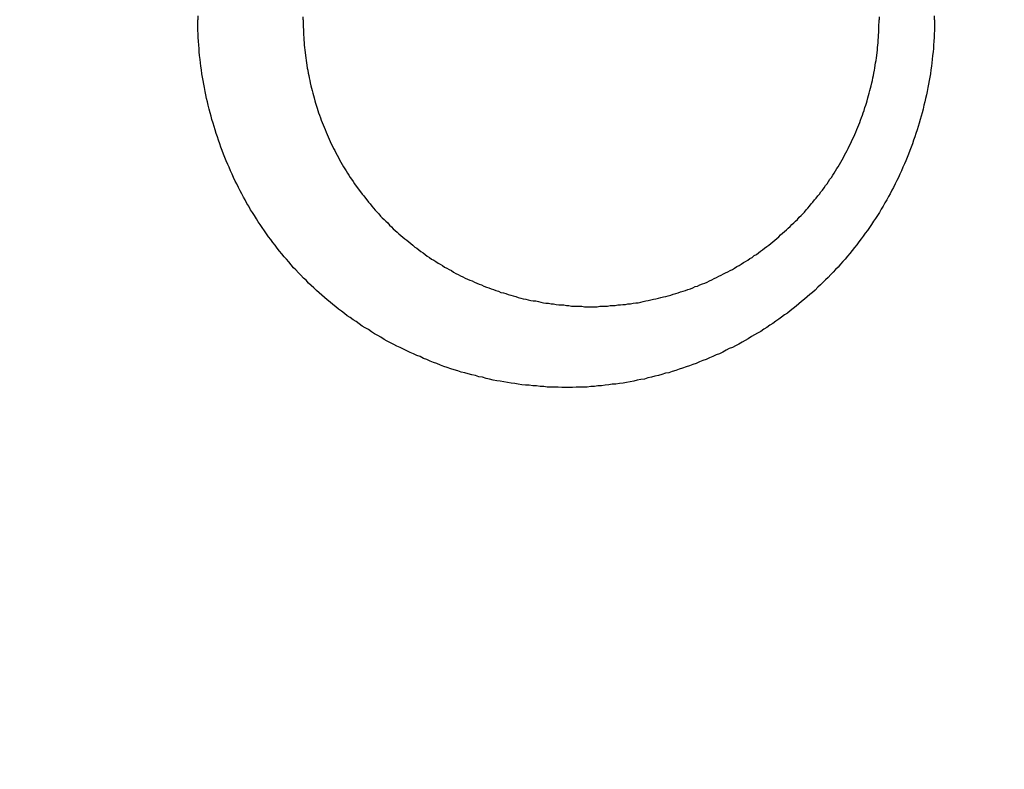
# Model space of a CAD drawing. Header units: millimetres. Extents: x -604189 to 881711, y -381903 to -7297.
# Tile 240 of 256: x -588011 to -587993, y -164042 to -164029. Entities that reach past the tile are written whole.
import ezdxf

# ---------------------------------------------------------------- set-up
doc = ezdxf.new("R2010")
doc.units = ezdxf.units.MM
doc.header["$LTSCALE"] = 100
doc.linetypes.add('0.5_0.5', pattern=[1, 0.5, -0.5])
doc.linetypes.add('ACAD_ISO04W100', pattern=[30.5, 24, -3, 0.5, -3])
doc.layers.get('Defpoints').update_dxf_attribs({"color": 30})
doc.layers.add('OPIS', color=7, linetype='Continuous')
doc.layers.add('strop osie', color=80, linetype='ACAD_ISO04W100', lineweight=5)
doc.styles.get("Standard").update_dxf_attribs({"font": 'romans.shx', "width": 0.5})
doc.dimstyles.new('1 50', dxfattribs={"dimtxt": 150, "dimasz": 80, "dimexe": 1, "dimexo": 1, "dimgap": 20, "dimtad": 1, "dimdec": 0, "dimlfac": 0.1, "dimtxsty": 'Standard', "dimblk": 'ARCHTICK', "dimcen": 200, "dimclrd": 2, "dimadec": 1, "dimazin": 0, "dimtfac": 1, "dimtdec": 0, "dimtmove": 0, "dimatfit": 3, "dimldrblk": 'ARCHTICK', "dimfxl": 120, "dimfxlon": 1, "dimtfill": 1, "dimarcsym": 0})

# ---------------------------------------------------------------- blocks, each defined once
blk = doc.blocks.new('_ArchTick')
at = {"layer": 'strop osie', "color": 0, "const_width": 0.15}
blk.add_lwpolyline([(-0.5, -0.5), (0.5, 0.5)], dxfattribs=at)
blk = doc.blocks.new('*D3294')
at = {"layer": 'Defpoints', "color": 0, "linetype": 'ByBlock', "lineweight": 5, "transparency": 16777216}
for p in [(-595783.126, -159420.303), (-593748.924, -159420.303), (-552118.935, -179940.303)]:
    blk.add_point(p, dxfattribs=at)
at = {"layer": 'OPIS', "color": 0, "linetype": 'Continuous', "lineweight": -2, "transparency": 16777216}
for p, q in [((-595723.126, -159420.303), (-595784.126, -159420.303)), ((-595723.126, -179940.303), (-595784.126, -179940.303))]:
    blk.add_line(p, q, dxfattribs=at)
at = {"layer": 'OPIS', "color": 2, "lineweight": -2, "transparency": 16777216}
blk.add_line((-595783.126, -179940.303), (-595783.126, -159420.303), dxfattribs=at)
at = {"layer": 'OPIS', "color": 2, "linetype": 'ByBlock', "lineweight": -2, "transparency": 16777216, "xscale": 80, "yscale": 80, "zscale": 80}
for p, rotation in [((-595783.126, -159420.303), 90), ((-595783.126, -179940.303), 270)]:
    blk.add_blockref('_ArchTick', p, dxfattribs=dict(at, rotation=rotation))
at = {"layer": 'OPIS', "color": 0, "linetype": 'ByBlock', "lineweight": 13, "transparency": 16777216, "insert": (-595878.126, -169680.303), "char_height": 150, "attachment_point": 5, "rotation": 90, "bg_fill": 3, "box_fill_scale": 1.1, "bg_fill_color": 256, "bg_fill_true_color": 13158600, "bg_fill_transparency": 0}
blk.add_mtext('2052', dxfattribs=at)

msp = doc.modelspace()

# ---------------------------------------------------------------- hatches: boundary and pattern name
at = {"layer": 'OPIS', "linetype": 'ByBlock', "lineweight": 15}
h = msp.add_hatch(dxfattribs=at)
h.set_pattern_fill('ANSI37', color=0, scale=80, angle=45)
h.set_pattern_definition([(90, (-306927.96, 32475.8), (-254, 0), []), (180, (-306927.96, 32475.8), (-3e-14, -254), [])])
edge = h.paths.add_edge_path()
edge.add_arc((-587934.086, -167378.931), 50, 0, 90)
edge.add_line((-587934.086, -167328.931), (-588139.086, -167328.93))
edge.add_arc((-588139.086, -167378.93), 50, 89.9996, 180)
edge.add_line((-588189.086, -167378.93), (-588189.086, -167822.93))
edge.add_arc((-588139.086, -167822.93), 50, 180, 270)
edge.add_line((-588139.086, -167872.93), (-587934.085, -167872.931))
edge.add_arc((-587934.086, -167822.931), 50, 270.0014, 360)
edge.add_line((-587884.086, -167822.931), (-587884.086, -167378.931))
edge = h.paths.add_edge_path()
edge.add_arc((-587934.086, -167378.931), 50, 0, 90)
edge.add_line((-587934.086, -167328.931), (-588139.086, -167328.93))
edge.add_arc((-588139.086, -167378.93), 50, 89.9996, 180)
edge.add_line((-588189.086, -167378.93), (-588189.086, -167822.93))
edge.add_arc((-588139.086, -167822.93), 50, 180, 270)
edge.add_line((-588139.086, -167872.93), (-587934.085, -167872.931))
edge.add_arc((-587934.086, -167822.931), 50, 270.0014, 360)
edge.add_line((-587884.086, -167822.931), (-587884.086, -167378.931))
edge = h.paths.add_edge_path()
edge.add_line((-588244.087, -167300.93), (-587769.086, -167300.93))
edge.add_line((-587769.086, -167300.93), (-587769.086, -167900.93))
edge.add_line((-587769.086, -167900.93), (-588243.789, -167900.93))
edge.add_arc((-588244.086, -167892.935), 8, 180, 272.1285, ccw=False)
edge.add_line((-588252.086, -167892.935), (-588252.086, -167308.93))
edge.add_arc((-588244.086, -167308.93), 8, 90.0036, 180, ccw=False)
h.paths.add_polyline_path([(-589864.932, -164217.829), (-589865.004, -164223.092), (-589865.079, -164228.355), (-589865.156, -164233.617), (-589865.235, -164238.88), (-589865.318, -164244.143), (-589865.402, -164249.406), (-589865.489, -164254.669), (-589865.579, -164259.931), (-589865.671, -164265.194), (-589865.766, -164270.457), (-589865.863, -164275.719), (-589865.962, -164280.982), (-589866.064, -164286.244), (-589866.169, -164291.506), (-589866.276, -164296.769), (-589866.386, -164302.031), (-589866.498, -164307.293), (-589866.613, -164312.556), (-589866.73, -164317.818), (-589866.85, -164323.08), (-589866.972, -164328.342), (-589867.097, -164333.604), (-589867.225, -164338.866), (-589867.355, -164344.127), (-589867.488, -164349.389), (-589867.623, -164354.651), (-589867.76, -164359.913), (-589867.901, -164365.174), (-589868.043, -164370.436), (-589868.189, -164375.697), (-589868.337, -164380.958), (-589868.487, -164386.22), (-589868.64, -164391.481), (-589868.795, -164396.742), (-589868.953, -164402.003), (-590219.489, -164402.003), (-590219.664, -164396.198), (-590219.835, -164390.392), (-590220.003, -164384.587), (-590220.168, -164378.781), (-590220.329, -164372.976), (-590220.488, -164367.17), (-590220.643, -164361.364), (-590220.796, -164355.558), (-590220.945, -164349.752), (-590221.092, -164343.946), (-590221.235, -164338.14), (-590221.375, -164332.334), (-590221.512, -164326.527), (-590221.646, -164320.721), (-590221.777, -164314.914), (-590221.904, -164309.108), (-590222.029, -164303.301), (-590222.151, -164297.495), (-590222.269, -164291.688), (-590222.385, -164285.881), (-590222.497, -164280.074), (-590222.606, -164274.267), (-590222.713, -164268.461), (-590222.816, -164262.653), (-590222.916, -164256.846), (-590223.014, -164251.039), (-590223.108, -164245.232), (-590223.199, -164239.425), (-590223.287, -164233.618), (-590223.372, -164227.81), (-590223.454, -164222.003), (-590223.533, -164216.196), (-590223.609, -164210.388), (-590223.682, -164204.581), (-590223.751, -164198.773), (-590223.818, -164192.966), (-590223.881, -164187.158), (-590223.941, -164181.35), (-590223.997, -164175.543), (-590224.051, -164169.735), (-590224.101, -164163.927), (-590224.147, -164158.12), (-590224.191, -164152.312), (-590224.231, -164146.504), (-590224.267, -164140.696), (-590224.301, -164134.888), (-590224.332, -164129.081), (-590224.361, -164123.273), (-590224.388, -164117.465), (-590224.413, -164111.657), (-590224.437, -164105.849), (-590224.459, -164100.041), (-590224.475, -164094.233), (-590224.48, -164088.425), (-590224.472, -164082.617), (-590224.448, -164076.809), (-590224.406, -164071.002), (-590224.347, -164065.194), (-590224.269, -164059.387), (-590224.171, -164053.58), (-590224.054, -164047.773), (-590223.917, -164041.967), (-590223.759, -164036.161), (-590223.581, -164030.356), (-590223.381, -164024.551), (-590223.159, -164018.747), (-590222.914, -164012.944), (-590222.642, -164007.143), (-590222.341, -164001.342), (-590222.009, -163995.544), (-590221.642, -163989.748), (-590221.238, -163983.954), (-590220.795, -163978.163), (-590220.304, -163972.376), (-590219.753, -163966.594), (-590219.129, -163960.82), (-590218.419, -163955.056), (-590217.605, -163949.306), (-590216.67, -163943.574), (-590215.596, -163937.865), (-590214.362, -163932.188), (-590212.941, -163926.557), (-590211.302, -163920.987), (-590209.416, -163915.495), (-590207.246, -163910.11), (-590204.744, -163904.869), (-590201.869, -163899.824), (-590198.582, -163895.036), (-590194.851, -163890.591), (-590190.671, -163886.563), (-590186.105, -163882.977), (-590181.224, -163879.833), (-590176.097, -163877.106), (-590170.784, -163874.761), (-590165.336, -163872.759), (-590159.785, -163871.064), (-590154.154, -163869.636), (-590148.468, -163868.44), (-590142.747, -163867.44), (-590137, -163866.603), (-590131.235, -163865.9), (-590125.458, -163865.297), (-590119.674, -163864.778), (-590113.884, -163864.334), (-590108.088, -163863.958), (-590102.289, -163863.646), (-590096.486, -163863.39), (-590090.681, -163863.186), (-590084.874, -163863.026), (-590079.068, -163862.906), (-590073.26, -163862.819), (-590067.453, -163862.761), (-590061.645, -163862.725), (-590055.837, -163862.707), (-590050.029, -163862.7), (-590044.221, -163862.698), (-590038.958, -163862.699), (-590033.694, -163862.704), (-590028.431, -163862.718), (-590023.167, -163862.744), (-590017.904, -163862.788), (-590012.641, -163862.852), (-590007.379, -163862.942), (-590002.117, -163863.062), (-589996.856, -163863.215), (-589991.596, -163863.407), (-589986.337, -163863.64), (-589981.081, -163863.919), (-589975.828, -163864.249), (-589970.579, -163864.634), (-589965.334, -163865.078), (-589960.096, -163865.587), (-589954.864, -163866.17), (-589949.645, -163866.847), (-589944.442, -163867.642), (-589939.263, -163868.578), (-589934.115, -163869.676), (-589929.013, -163870.965), (-589923.971, -163872.474), (-589919.009, -163874.23), (-589914.153, -163876.259), (-589909.436, -163878.591), (-589904.896, -163881.253), (-589900.585, -163884.268), (-589896.554, -163887.652), (-589892.857, -163891.394), (-589889.534, -163895.471), (-589886.574, -163899.824), (-589883.952, -163904.387), (-589881.64, -163909.114), (-589879.606, -163913.968), (-589877.817, -163918.918), (-589876.241, -163923.939), (-589874.854, -163929.016), (-589873.636, -163934.137), (-589872.564, -163939.29), (-589871.619, -163944.467), (-589870.784, -163949.663), (-589870.048, -163954.875), (-589869.397, -163960.099), (-589868.818, -163965.33), (-589868.302, -163970.568), (-589867.84, -163975.811), (-589867.421, -163981.058), (-589867.037, -163986.308), (-589866.685, -163991.559), (-589866.363, -163996.813), (-589866.067, -164002.068), (-589865.796, -164007.324), (-589865.549, -164012.582), (-589865.322, -164017.84), (-589865.116, -164023.1), (-589864.928, -164028.36), (-589864.759, -164033.621), (-589864.607, -164038.882), (-589864.472, -164044.144), (-589864.354, -164049.406), (-589864.252, -164054.668), (-589864.166, -164059.931), (-589864.096, -164065.194), (-589864.041, -164070.457), (-589864.001, -164075.72), (-589863.976, -164080.984), (-589863.964, -164086.247), (-589863.964, -164091.51), (-589863.974, -164096.774), (-589863.991, -164102.037), (-589864.012, -164107.301), (-589864.034, -164112.564), (-589864.057, -164117.828), (-589864.081, -164123.091), (-589864.107, -164128.354), (-589864.135, -164133.618), (-589864.165, -164138.881), (-589864.197, -164144.144), (-589864.232, -164149.408), (-589864.269, -164154.671), (-589864.31, -164159.934), (-589864.353, -164165.198), (-589864.399, -164170.461), (-589864.447, -164175.724), (-589864.498, -164180.987), (-589864.552, -164186.25), (-589864.609, -164191.513), (-589864.668, -164196.777), (-589864.73, -164202.04), (-589864.795, -164207.303), (-589864.862, -164212.566)])
h.paths.add_polyline_path([(-590463.924, -164407.051), (-587763.924, -164407.051), (-587763.924, -162910.783), (-590463.924, -162910.783)])
h.paths.add_polyline_path([(-590295.717, -164839.225), (-590289.91, -164839.127), (-590284.103, -164839.033), (-590278.295, -164838.942), (-590272.488, -164838.854), (-590266.681, -164838.769), (-590260.873, -164838.687), (-590255.066, -164838.608), (-590249.259, -164838.532), (-590243.451, -164838.459), (-590237.644, -164838.39), (-590231.836, -164838.323), (-590226.028, -164838.26), (-590220.221, -164838.2), (-590214.413, -164838.144), (-590208.605, -164838.09), (-590202.798, -164838.04), (-590196.99, -164837.994), (-590191.182, -164837.95), (-590185.374, -164837.91), (-590179.567, -164837.874), (-590173.759, -164837.84), (-590167.951, -164837.809), (-590162.143, -164837.78), (-590156.335, -164837.753), (-590150.527, -164837.728), (-590144.719, -164837.704), (-590138.912, -164837.682), (-590133.104, -164837.666), (-590127.296, -164837.661), (-590121.488, -164837.669), (-590115.68, -164837.693), (-590109.872, -164837.735), (-590104.065, -164837.794), (-590098.257, -164837.872), (-590092.45, -164837.97), (-590086.643, -164838.087), (-590080.837, -164838.224), (-590075.031, -164838.382), (-590069.226, -164838.56), (-590063.422, -164838.76), (-590057.618, -164838.982), (-590051.815, -164839.227), (-590046.013, -164839.499), (-590040.213, -164839.8), (-590034.415, -164840.132), (-590028.618, -164840.499), (-590022.825, -164840.903), (-590017.034, -164841.346), (-590011.246, -164841.837), (-590005.465, -164842.388), (-589999.691, -164843.012), (-589993.927, -164843.722), (-589988.176, -164844.536), (-589982.444, -164845.471), (-589976.736, -164846.545), (-589971.059, -164847.779), (-589965.428, -164849.2), (-589959.858, -164850.839), (-589954.366, -164852.725), (-589948.98, -164854.895), (-589943.739, -164857.397), (-589938.694, -164860.272), (-589933.906, -164863.559), (-589929.462, -164867.29), (-589925.433, -164871.47), (-589921.847, -164876.036), (-589918.704, -164880.917), (-589915.976, -164886.044), (-589913.631, -164891.357), (-589911.63, -164896.805), (-589909.934, -164902.356), (-589908.507, -164907.987), (-589907.31, -164913.673), (-589906.31, -164919.394), (-589905.474, -164925.141), (-589904.77, -164930.906), (-589904.168, -164936.683), (-589903.648, -164942.467), (-589903.204, -164948.257), (-589902.829, -164954.053), (-589902.516, -164959.852), (-589902.261, -164965.655), (-589902.056, -164971.46), (-589901.897, -164977.267), (-589901.776, -164983.073), (-589901.69, -164988.881), (-589901.631, -164994.688), (-589901.596, -165000.496), (-589901.577, -165006.304), (-589901.57, -165012.112), (-589901.569, -165017.92), (-589901.57, -165023.183), (-589901.575, -165028.447), (-589901.588, -165033.71), (-589901.615, -165038.974), (-589901.658, -165044.237), (-589901.723, -165049.5), (-589901.813, -165054.762), (-589901.932, -165060.024), (-589902.086, -165065.285), (-589902.277, -165070.545), (-589902.51, -165075.804), (-589902.79, -165081.06), (-589903.119, -165086.313), (-589903.504, -165091.562), (-589903.949, -165096.807), (-589904.458, -165102.045), (-589905.04, -165107.276), (-589905.717, -165112.496), (-589906.513, -165117.699), (-589907.448, -165122.878), (-589908.547, -165128.026), (-589909.836, -165133.128), (-589911.345, -165138.17), (-589913.1, -165143.132), (-589915.129, -165147.988), (-589917.461, -165152.705), (-589920.123, -165157.245), (-589923.139, -165161.556), (-589926.522, -165165.587), (-589930.265, -165169.284), (-589934.342, -165172.607), (-589938.694, -165175.567), (-589943.257, -165178.189), (-589947.985, -165180.501), (-589952.838, -165182.535), (-589957.788, -165184.324), (-589962.81, -165185.9), (-589967.887, -165187.287), (-589973.007, -165188.505), (-589978.16, -165189.577), (-589983.337, -165190.522), (-589988.534, -165191.357), (-589993.746, -165192.093), (-589998.969, -165192.744), (-590004.201, -165193.323), (-590009.439, -165193.839), (-590014.682, -165194.301), (-590019.929, -165194.72), (-590025.178, -165195.104), (-590030.43, -165195.456), (-590035.683, -165195.778), (-590040.938, -165196.074), (-590046.195, -165196.345), (-590051.452, -165196.592), (-590056.711, -165196.819), (-590061.97, -165197.025), (-590067.23, -165197.213), (-590072.491, -165197.382), (-590077.752, -165197.534), (-590083.014, -165197.669), (-590088.276, -165197.787), (-590093.539, -165197.889), (-590098.801, -165197.975), (-590104.064, -165198.045), (-590109.327, -165198.1), (-590114.591, -165198.14), (-590119.854, -165198.165), (-590125.118, -165198.177), (-590130.381, -165198.177), (-590135.644, -165198.167), (-590140.908, -165198.15), (-590146.171, -165198.129), (-590151.435, -165198.107), (-590156.698, -165198.084), (-590161.961, -165198.06), (-590167.225, -165198.034), (-590172.488, -165198.006), (-590177.752, -165197.976), (-590183.015, -165197.944), (-590188.278, -165197.909), (-590193.541, -165197.872), (-590198.805, -165197.831), (-590204.068, -165197.788), (-590209.331, -165197.742), (-590214.594, -165197.694), (-590219.858, -165197.643), (-590225.121, -165197.589), (-590230.384, -165197.532), (-590235.647, -165197.473), (-590240.91, -165197.411), (-590246.173, -165197.346), (-590251.436, -165197.279), (-590256.699, -165197.209), (-590261.962, -165197.137), (-590267.225, -165197.062), (-590272.488, -165196.985), (-590277.751, -165196.906), (-590283.014, -165196.823), (-590288.276, -165196.739), (-590293.539, -165196.652), (-590298.802, -165196.562), (-590304.064, -165196.47), (-590309.327, -165196.375), (-590314.59, -165196.278), (-590319.852, -165196.179), (-590325.115, -165196.077), (-590330.377, -165195.972), (-590335.639, -165195.865), (-590340.902, -165195.755), (-590346.164, -165195.643), (-590351.426, -165195.528), (-590356.688, -165195.411), (-590361.95, -165195.291), (-590367.212, -165195.169), (-590372.474, -165195.044), (-590377.736, -165194.916), (-590382.998, -165194.786), (-590388.26, -165194.653), (-590393.521, -165194.518), (-590398.783, -165194.381), (-590404.045, -165194.24), (-590409.306, -165194.098), (-590414.568, -165193.952), (-590419.829, -165193.804), (-590425.09, -165193.654), (-590430.351, -165193.501), (-590435.613, -165193.346), (-590440.874, -165193.188), (-590440.874, -164842.652), (-590435.068, -164842.477), (-590429.263, -164842.306), (-590423.457, -164842.138), (-590417.652, -164841.973), (-590411.846, -164841.812), (-590406.04, -164841.653), (-590400.235, -164841.498), (-590394.429, -164841.345), (-590388.623, -164841.196), (-590382.817, -164841.049), (-590377.01, -164840.906), (-590371.204, -164840.766), (-590365.398, -164840.629), (-590359.591, -164840.495), (-590353.785, -164840.364), (-590347.978, -164840.237), (-590342.172, -164840.112), (-590336.365, -164839.99), (-590330.558, -164839.872), (-590324.752, -164839.756), (-590318.945, -164839.644), (-590313.138, -164839.535), (-590307.331, -164839.428), (-590301.524, -164839.325)])
edge = h.paths.add_edge_path()
edge.add_arc((-590093.924, -162268.543), 50, 0, 90.0004)
edge.add_line((-590093.924, -162218.543), (-590298.924, -162218.545))
edge.add_arc((-590298.924, -162268.545), 50, 90.0009, 180)
edge.add_line((-590348.924, -162268.545), (-590348.924, -162712.545))
edge.add_arc((-590298.924, -162712.545), 50, 180, 270.0022)
edge.add_line((-590298.922, -162762.545), (-590093.923, -162762.543))
edge.add_arc((-590093.924, -162712.543), 50, 270.0009, 360)
edge.add_line((-590043.924, -162712.543), (-590043.924, -162268.543))
edge = h.paths.add_edge_path()
edge.add_arc((-590093.924, -161668.543), 50, 0, 90.0004)
edge.add_line((-590093.924, -161618.543), (-590298.924, -161618.545))
edge.add_arc((-590298.924, -161668.545), 50, 90.0009, 180)
edge.add_line((-590348.924, -161668.545), (-590348.924, -162112.545))
edge.add_arc((-590298.924, -162112.545), 50, 180, 270.0022)
edge.add_line((-590298.922, -162162.545), (-590093.923, -162162.543))
edge.add_arc((-590093.924, -162112.543), 50, 270.0009, 360)
edge.add_line((-590043.924, -162112.543), (-590043.924, -161668.543))
h.paths.add_polyline_path([(-590463.924, -162790.543), (-587763.924, -162790.543), (-587763.924, -161590.543), (-590463.924, -161590.543)])
edge = h.paths.add_edge_path()
edge.add_arc((-588139.086, -168270.003), 50, 89.9996, 180)
edge.add_line((-588189.086, -168270.003), (-588189.086, -168714.003))
edge.add_arc((-588139.086, -168714.003), 50, 180, 270)
edge.add_line((-588139.086, -168764.003), (-587934.085, -168764.004))
edge.add_arc((-587934.086, -168714.004), 50, 270.0014, 360)
edge.add_line((-587884.086, -168714.004), (-587884.086, -168270.004))
edge.add_arc((-587934.086, -168270.004), 50, 0, 90)
edge.add_line((-587934.086, -168220.004), (-588139.086, -168220.003))
edge = h.paths.add_edge_path()
edge.add_arc((-587934.086, -169161.078), 50, 0, 90)
edge.add_line((-587934.086, -169111.078), (-588139.086, -169111.076))
edge.add_arc((-588139.086, -169161.076), 50, 89.9996, 180)
edge.add_line((-588189.086, -169161.076), (-588189.086, -169605.076))
edge.add_arc((-588139.086, -169605.076), 50, 180, 270)
edge.add_line((-588139.086, -169655.076), (-587934.085, -169655.078))
edge.add_arc((-587934.086, -169605.078), 50, 270.0014, 360)
edge.add_line((-587884.086, -169605.078), (-587884.086, -169161.078))
edge = h.paths.add_edge_path()
edge.add_arc((-588139.086, -170052.15), 50, 89.9996, 180)
edge.add_line((-588189.086, -170052.15), (-588189.086, -170496.15))
edge.add_arc((-588139.086, -170496.15), 50, 180, 270)
edge.add_line((-588139.086, -170546.15), (-587934.085, -170546.151))
edge.add_arc((-587934.086, -170496.151), 50, 270.0014, 360)
edge.add_line((-587884.086, -170496.151), (-587884.086, -170052.151))
edge.add_arc((-587934.086, -170052.151), 50, 0, 90)
edge.add_line((-587934.086, -170002.151), (-588139.086, -170002.15))
edge = h.paths.add_edge_path()
edge.add_arc((-588139.086, -170943.223), 50, 89.9996, 180)
edge.add_line((-588189.086, -170943.223), (-588189.086, -171387.223))
edge.add_arc((-588139.086, -171387.223), 50, 180, 270)
edge.add_line((-588139.086, -171437.223), (-587934.085, -171437.224))
edge.add_arc((-587934.086, -171387.224), 50, 270.0014, 360)
edge.add_line((-587884.086, -171387.224), (-587884.086, -170943.224))
edge.add_arc((-587934.086, -170943.224), 50, 0, 90)
edge.add_line((-587934.086, -170893.224), (-588139.086, -170893.223))
h.paths.add_polyline_path([(-587763.924, -164527.291), (-590463.924, -164527.291), (-590463.924, -171970.3), (-587763.924, -171970.3)])

# ---------------------------------------------------------------- next in the draw order: dimensions: what is measured, and where the dimension line sits
at = {"layer": 'OPIS', "color": 0, "linetype": 'ByBlock', "lineweight": 13}
dim = msp.add_linear_dim(base=(-595783.126, -159420.303), p1=(-552118.935, -179940.303), p2=(-593748.924, -159420.303), angle=90, dimstyle='1 50', override={"dimtmove": 1, "dimfxl": 60, "dimarcsym": 1}, dxfattribs=at)
dim.commit()
dim.dimension.update_dxf_attribs({"geometry": '*D3294', "text_midpoint": (-595878.126, -169680.303)})

# ---------------------------------------------------------------- next in the draw order: hatches: boundary and pattern name
at = {"layer": 'OPIS', "linetype": '0.5_0.5', "lineweight": 13}
h = msp.add_hatch(dxfattribs=at)
h.set_pattern_fill('ANSI37', color=0, scale=130)
h.set_pattern_definition([(45, (-597218.54, 256668.8), (-291.85832, 291.85832), []), (135, (-597218.54, 256668.8), (-291.85832, -291.85832), [])])
edge = h.paths.add_edge_path(flags=16)
edge.add_line((-570958.916, -168985.281), (-571058.916, -168985.281))
edge.add_line((-571058.916, -168985.281), (-572598.916, -168985.281))
edge.add_line((-572598.916, -168985.281), (-572598.915, -170470.3))
edge.add_line((-572598.915, -170470.3), (-570825.763, -170470.3))
edge.add_arc((-570508.916, -170339.099), 342.937, 180, 202.49364, ccw=False)
edge.add_arc((-570508.916, -170339.099), 342.937, 90, 180, ccw=False)
edge.add_line((-570508.916, -169996.163), (-570508.916, -169764.704))
edge.add_arc((-570058.916, -168985.281), 900, 180, 240, ccw=False)
edge = h.paths.add_edge_path(flags=17)
edge.add_line((-569358.915, -170085.281), (-569358.916, -168985.281))
edge.add_line((-569358.916, -168985.281), (-569358.917, -168985.281))
edge.add_line((-569358.917, -168985.281), (-569958.916, -168985.281))
edge.add_line((-569958.916, -168985.281), (-570058.916, -168985.281))
edge.add_line((-570058.916, -168985.281), (-570058.916, -168925.281))
edge.add_line((-570058.916, -168925.281), (-569958.916, -168925.281))
edge.add_line((-569958.916, -168925.281), (-569958.916, -168865.281))
edge.add_line((-569958.916, -168865.281), (-569358.916, -168865.281))
edge.add_line((-569358.916, -168865.281), (-569358.917, -166865.281))
edge.add_line((-569358.917, -166865.281), (-574098.917, -166865.286))
edge.add_line((-574098.917, -166865.286), (-574098.914, -171970.3))
edge.add_line((-574098.914, -171970.3), (-572608.913, -171970.3))
edge.add_line((-572608.913, -171970.3), (-571504.913, -170590.3))
edge.add_line((-571504.913, -170590.3), (-572718.915, -170590.3))
edge.add_line((-572718.915, -170590.3), (-572718.916, -168865.281))
edge.add_line((-572718.916, -168865.281), (-571058.916, -168865.281))
edge.add_line((-571058.916, -168865.281), (-571058.916, -168925.281))
edge.add_line((-571058.916, -168925.281), (-570958.916, -168925.281))
edge.add_line((-570958.916, -168925.281), (-570958.916, -168985.281))
edge.add_arc((-570058.916, -168985.281), 900, 180, 240)
edge.add_line((-570508.916, -169764.704), (-570508.916, -169996.163))
edge.add_arc((-570508.916, -170339.099), 342.937, 0, 90, ccw=False)
edge.add_arc((-570508.916, -170339.099), 342.937, 208.97989, 360, ccw=False)
edge.add_line((-570808.913, -170505.253), (-570808.913, -171171.086))
edge.add_arc((-570808.913, -171220.3), 49.214, 0, 90, ccw=False)
edge.add_arc((-570808.913, -171220.3), 49.214, 270, 360, ccw=False)
edge.add_line((-570808.913, -171269.514), (-570808.913, -171970.3))
edge.add_line((-570808.913, -171970.3), (-569358.914, -171970.3))
edge.add_line((-569358.914, -171970.3), (-569358.915, -170085.281))
h.paths.add_polyline_path([(-561118.924, -159870.303), (-590334.655, -159870.303), (-590334.655, -161470.303), (-562318.924, -161470.303), (-562318.924, -172095.292), (-561118.924, -172095.291), (-561118.924, -168350.303), (-552073.919, -168350.303), (-552073.92, -167150.303), (-561118.924, -167150.303)])
h.paths.add_polyline_path([(-572856.927, -169813.68), (-569451.07, -169813.68), (-569451.07, -169408.68), (-572856.927, -169408.68)], flags=16)

# ---------------------------------------------------------------- next in the draw order: linework, layer by layer
at = {"color": 0}
for points in [[(-588007.492, -164029.33, 0), (-588007.492, -164029.4, 0)], [(-587994.651, -164029.4, 0), (-587994.651, -164029.46, 0), (-587994.653, -164029.52, 0), (-587994.655, -164029.58, 0), (-587994.657, -164029.65, 0), (-587994.66, -164029.71, 0), (-587994.664, -164029.77, 0), (-587994.669, -164029.84, 0), (-587994.674, -164029.9, 0), (-587994.679, -164029.96, 0), (-587994.686, -164030.02, 0), (-587994.693, -164030.09, 0), (-587994.7, -164030.15, 0), (-587994.708, -164030.21, 0), (-587994.717, -164030.27, 0), (-587994.726, -164030.34, 0), (-587994.736, -164030.4, 0), (-587994.747, -164030.46, 0), (-587994.758, -164030.52, 0), (-587994.77, -164030.58, 0), (-587994.783, -164030.65, 0), (-587994.796, -164030.71, 0), (-587994.809, -164030.77, 0), (-587994.823, -164030.83, 0), (-587994.838, -164030.89, 0), (-587994.854, -164030.96, 0), (-587994.87, -164031.02, 0), (-587994.886, -164031.08, 0), (-587994.903, -164031.14, 0), (-587994.921, -164031.2, 0), (-587994.94, -164031.26, 0), (-587994.958, -164031.32, 0), (-587994.978, -164031.38, 0), (-587994.998, -164031.44, 0), (-587995.019, -164031.5, 0), (-587995.04, -164031.56, 0), (-587995.062, -164031.62, 0), (-587995.084, -164031.68, 0), (-587995.107, -164031.74, 0), (-587995.131, -164031.8, 0), (-587995.155, -164031.86, 0), (-587995.179, -164031.91, 0), (-587995.205, -164031.97, 0), (-587995.23, -164032.03, 0), (-587995.257, -164032.09, 0), (-587995.284, -164032.15, 0), (-587995.311, -164032.2, 0), (-587995.339, -164032.26, 0), (-587995.368, -164032.32, 0), (-587995.397, -164032.37, 0), (-587995.426, -164032.43, 0), (-587995.456, -164032.48, 0), (-587995.487, -164032.54, 0), (-587995.518, -164032.59, 0), (-587995.55, -164032.65, 0), (-587995.582, -164032.7, 0), (-587995.615, -164032.76, 0), (-587995.649, -164032.81, 0), (-587995.683, -164032.86, 0), (-587995.717, -164032.91, 0), (-587995.752, -164032.97, 0), (-587995.787, -164033.02, 0), (-587995.823, -164033.07, 0), (-587995.86, -164033.12, 0), (-587995.897, -164033.17, 0), (-587995.934, -164033.22, 0), (-587995.972, -164033.27, 0), (-587996.01, -164033.32, 0), (-587996.049, -164033.37, 0), (-587996.088, -164033.42, 0), (-587996.128, -164033.47, 0), (-587996.169, -164033.52, 0), (-587996.209, -164033.57, 0), (-587996.251, -164033.61, 0), (-587996.292, -164033.66, 0), (-587996.334, -164033.71, 0), (-587996.377, -164033.75, 0), (-587996.42, -164033.8, 0), (-587996.463, -164033.84, 0), (-587996.507, -164033.89, 0), (-587996.552, -164033.93, 0), (-587996.597, -164033.98, 0), (-587996.642, -164034.02, 0), (-587996.687, -164034.06, 0), (-587996.733, -164034.11, 0), (-587996.78, -164034.15, 0), (-587996.827, -164034.19, 0), (-587996.874, -164034.23, 0), (-587996.922, -164034.27, 0), (-587996.97, -164034.31, 0), (-587997.018, -164034.35, 0), (-587997.067, -164034.39, 0), (-587997.117, -164034.43, 0), (-587997.166, -164034.47, 0), (-587997.216, -164034.51, 0), (-587997.267, -164034.54, 0), (-587997.317, -164034.58, 0), (-587997.369, -164034.62, 0), (-587997.42, -164034.65, 0), (-587997.472, -164034.69, 0), (-587997.524, -164034.72, 0), (-587997.576, -164034.76, 0), (-587997.629, -164034.79, 0), (-587997.682, -164034.83, 0), (-587997.736, -164034.86, 0), (-587997.79, -164034.89, 0), (-587997.844, -164034.92, 0), (-587997.898, -164034.96, 0), (-587997.953, -164034.99, 0), (-587998.008, -164035.02, 0), (-587998.063, -164035.05, 0), (-587998.119, -164035.08, 0), (-587998.175, -164035.11, 0), (-587998.231, -164035.13, 0), (-587998.287, -164035.16, 0), (-587998.344, -164035.19, 0), (-587998.401, -164035.22, 0), (-587998.458, -164035.24, 0), (-587998.516, -164035.27, 0), (-587998.573, -164035.29, 0), (-587998.631, -164035.32, 0), (-587998.69, -164035.34, 0), (-587998.748, -164035.36, 0), (-587998.807, -164035.39, 0), (-587998.865, -164035.41, 0), (-587998.925, -164035.43, 0), (-587998.984, -164035.45, 0), (-587999.043, -164035.47, 0), (-587999.103, -164035.49, 0), (-587999.163, -164035.51, 0), (-587999.223, -164035.53, 0), (-587999.283, -164035.55, 0), (-587999.344, -164035.56, 0), (-587999.404, -164035.58, 0), (-587999.465, -164035.6, 0), (-587999.526, -164035.61, 0), (-587999.587, -164035.63, 0), (-587999.648, -164035.64, 0), (-587999.71, -164035.66, 0), (-587999.771, -164035.67, 0), (-587999.833, -164035.68, 0), (-587999.895, -164035.7, 0), (-587999.956, -164035.71, 0), (-588000.018, -164035.72, 0), (-588000.081, -164035.73, 0), (-588000.143, -164035.74, 0), (-588000.205, -164035.75, 0), (-588000.268, -164035.75, 0), (-588000.33, -164035.76, 0), (-588000.393, -164035.77, 0), (-588000.455, -164035.78, 0), (-588000.518, -164035.78, 0), (-588000.581, -164035.79, 0), (-588000.644, -164035.79, 0), (-588000.707, -164035.8, 0), (-588000.77, -164035.8, 0), (-588000.833, -164035.8, 0), (-588000.896, -164035.8, 0), (-588000.959, -164035.81, 0), (-588001.022, -164035.81, 0), (-588001.085, -164035.81, 0), (-588001.148, -164035.81, 0), (-588001.212, -164035.8, 0), (-588001.275, -164035.8, 0), (-588001.338, -164035.8, 0), (-588001.401, -164035.8, 0), (-588001.464, -164035.79, 0), (-588001.528, -164035.79, 0), (-588001.591, -164035.78, 0), (-588001.654, -164035.78, 0), (-588001.717, -164035.77, 0), (-588001.78, -164035.77, 0), (-588001.843, -164035.76, 0), (-588001.906, -164035.75, 0), (-588001.969, -164035.74, 0), (-588002.032, -164035.73, 0), (-588002.094, -164035.72, 0), (-588002.157, -164035.71, 0), (-588002.22, -164035.7, 0), (-588002.282, -164035.69, 0), (-588002.344, -164035.68, 0), (-588002.407, -164035.66, 0), (-588002.469, -164035.65, 0), (-588002.531, -164035.63, 0), (-588002.593, -164035.62, 0), (-588002.654, -164035.6, 0), (-588002.716, -164035.59, 0), (-588002.777, -164035.57, 0), (-588002.839, -164035.55, 0), (-588002.9, -164035.54, 0), (-588002.961, -164035.52, 0), (-588003.022, -164035.5, 0), (-588003.082, -164035.48, 0), (-588003.143, -164035.46, 0), (-588003.203, -164035.44, 0), (-588003.263, -164035.42, 0), (-588003.323, -164035.39, 0), (-588003.382, -164035.37, 0), (-588003.442, -164035.35, 0), (-588003.501, -164035.32, 0), (-588003.56, -164035.3, 0), (-588003.618, -164035.27, 0), (-588003.677, -164035.25, 0), (-588003.735, -164035.22, 0), (-588003.793, -164035.2, 0), (-588003.851, -164035.17, 0), (-588003.908, -164035.14, 0), (-588003.965, -164035.11, 0), (-588004.022, -164035.09, 0), (-588004.078, -164035.06, 0), (-588004.135, -164035.03, 0), (-588004.191, -164035, 0), (-588004.246, -164034.97, 0), (-588004.301, -164034.93, 0), (-588004.356, -164034.9, 0), (-588004.411, -164034.87, 0), (-588004.465, -164034.84, 0), (-588004.519, -164034.8, 0), (-588004.573, -164034.77, 0), (-588004.626, -164034.74, 0), (-588004.679, -164034.7, 0), (-588004.731, -164034.66, 0), (-588004.783, -164034.63, 0), (-588004.835, -164034.59, 0), (-588004.886, -164034.56, 0), (-588004.937, -164034.52, 0), (-588004.988, -164034.48, 0), (-588005.038, -164034.44, 0), (-588005.087, -164034.4, 0), (-588005.137, -164034.36, 0), (-588005.185, -164034.32, 0), (-588005.234, -164034.28, 0), (-588005.282, -164034.24, 0), (-588005.329, -164034.2, 0), (-588005.376, -164034.16, 0), (-588005.423, -164034.12, 0), (-588005.469, -164034.07, 0), (-588005.515, -164034.03, 0), (-588005.56, -164033.99, 0), (-588005.605, -164033.94, 0), (-588005.649, -164033.9, 0), (-588005.693, -164033.85, 0), (-588005.737, -164033.81, 0), (-588005.78, -164033.76, 0), (-588005.822, -164033.72, 0), (-588005.864, -164033.67, 0), (-588005.906, -164033.62, 0), (-588005.947, -164033.57, 0), (-588005.988, -164033.53, 0), (-588006.028, -164033.48, 0), (-588006.068, -164033.43, 0), (-588006.107, -164033.38, 0), (-588006.145, -164033.33, 0), (-588006.184, -164033.28, 0), (-588006.221, -164033.23, 0), (-588006.259, -164033.18, 0), (-588006.295, -164033.13, 0), (-588006.331, -164033.08, 0), (-588006.367, -164033.02, 0), (-588006.402, -164032.97, 0), (-588006.437, -164032.92, 0), (-588006.471, -164032.87, 0), (-588006.505, -164032.81, 0), (-588006.538, -164032.76, 0), (-588006.57, -164032.71, 0), (-588006.602, -164032.65, 0), (-588006.634, -164032.6, 0), (-588006.665, -164032.54, 0), (-588006.695, -164032.49, 0), (-588006.725, -164032.43, 0), (-588006.755, -164032.38, 0), (-588006.784, -164032.32, 0), (-588006.812, -164032.26, 0), (-588006.84, -164032.21, 0), (-588006.867, -164032.15, 0), (-588006.893, -164032.09, 0), (-588006.92, -164032.03, 0), (-588006.945, -164031.97, 0), (-588006.97, -164031.92, 0), (-588006.995, -164031.86, 0), (-588007.018, -164031.8, 0), (-588007.042, -164031.74, 0), (-588007.064, -164031.68, 0), (-588007.087, -164031.62, 0), (-588007.108, -164031.56, 0), (-588007.129, -164031.5, 0), (-588007.15, -164031.44, 0), (-588007.17, -164031.38, 0), (-588007.189, -164031.32, 0), (-588007.208, -164031.26, 0), (-588007.226, -164031.2, 0), (-588007.244, -164031.14, 0), (-588007.261, -164031.08, 0), (-588007.277, -164031.02, 0), (-588007.293, -164030.96, 0), (-588007.308, -164030.89, 0), (-588007.323, -164030.83, 0), (-588007.337, -164030.77, 0), (-588007.35, -164030.71, 0), (-588007.363, -164030.65, 0), (-588007.375, -164030.58, 0), (-588007.387, -164030.52, 0), (-588007.398, -164030.46, 0), (-588007.409, -164030.4, 0), (-588007.419, -164030.34, 0), (-588007.428, -164030.27, 0), (-588007.436, -164030.21, 0), (-588007.444, -164030.15, 0), (-588007.452, -164030.09, 0), (-588007.459, -164030.02, 0), (-588007.465, -164029.96, 0), (-588007.47, -164029.9, 0), (-588007.475, -164029.84, 0), (-588007.48, -164029.77, 0), (-588007.483, -164029.71, 0), (-588007.487, -164029.65, 0), (-588007.489, -164029.58, 0), (-588007.491, -164029.52, 0), (-588007.492, -164029.46, 0), (-588007.492, -164029.4, 0)], [(-588005.655, -164029.4, 0), (-588005.655, -164029.35, 0)], [(-588005.655, -164029.4, 0), (-588005.655, -164029.44, 0), (-588005.654, -164029.49, 0), (-588005.653, -164029.53, 0), (-588005.652, -164029.57, 0), (-588005.65, -164029.62, 0), (-588005.648, -164029.66, 0), (-588005.645, -164029.71, 0), (-588005.642, -164029.75, 0), (-588005.639, -164029.8, 0), (-588005.635, -164029.84, 0), (-588005.631, -164029.88, 0), (-588005.626, -164029.93, 0), (-588005.621, -164029.97, 0), (-588005.616, -164030.02, 0), (-588005.61, -164030.06, 0), (-588005.604, -164030.11, 0), (-588005.597, -164030.15, 0), (-588005.59, -164030.19, 0), (-588005.583, -164030.24, 0), (-588005.575, -164030.28, 0), (-588005.567, -164030.33, 0), (-588005.559, -164030.37, 0), (-588005.55, -164030.41, 0), (-588005.54, -164030.46, 0), (-588005.531, -164030.5, 0), (-588005.521, -164030.55, 0), (-588005.51, -164030.59, 0), (-588005.499, -164030.63, 0), (-588005.488, -164030.68, 0), (-588005.477, -164030.72, 0), (-588005.465, -164030.76, 0), (-588005.452, -164030.81, 0), (-588005.439, -164030.85, 0), (-588005.426, -164030.89, 0), (-588005.413, -164030.94, 0), (-588005.399, -164030.98, 0), (-588005.385, -164031.02, 0), (-588005.37, -164031.06, 0), (-588005.355, -164031.11, 0), (-588005.34, -164031.15, 0), (-588005.324, -164031.19, 0), (-588005.308, -164031.23, 0), (-588005.291, -164031.27, 0), (-588005.274, -164031.31, 0), (-588005.257, -164031.36, 0), (-588005.239, -164031.4, 0), (-588005.221, -164031.44, 0), (-588005.203, -164031.48, 0), (-588005.184, -164031.52, 0), (-588005.165, -164031.56, 0), (-588005.145, -164031.6, 0), (-588005.126, -164031.64, 0), (-588005.105, -164031.68, 0), (-588005.085, -164031.72, 0), (-588005.064, -164031.76, 0), (-588005.042, -164031.8, 0), (-588005.021, -164031.84, 0), (-588004.999, -164031.88, 0), (-588004.976, -164031.92, 0), (-588004.954, -164031.96, 0), (-588004.93, -164032, 0), (-588004.907, -164032.03, 0), (-588004.883, -164032.07, 0), (-588004.859, -164032.11, 0), (-588004.834, -164032.15, 0), (-588004.81, -164032.18, 0), (-588004.784, -164032.22, 0), (-588004.759, -164032.26, 0), (-588004.733, -164032.3, 0), (-588004.707, -164032.33, 0), (-588004.68, -164032.37, 0), (-588004.654, -164032.4, 0), (-588004.626, -164032.44, 0), (-588004.599, -164032.47, 0), (-588004.571, -164032.51, 0), (-588004.543, -164032.54, 0), (-588004.515, -164032.58, 0), (-588004.486, -164032.61, 0), (-588004.457, -164032.65, 0), (-588004.427, -164032.68, 0), (-588004.398, -164032.72, 0), (-588004.368, -164032.75, 0), (-588004.338, -164032.78, 0), (-588004.307, -164032.82, 0), (-588004.276, -164032.85, 0), (-588004.245, -164032.88, 0), (-588004.214, -164032.91, 0), (-588004.182, -164032.94, 0), (-588004.15, -164032.98, 0), (-588004.118, -164033.01, 0), (-588004.085, -164033.04, 0), (-588004.052, -164033.07, 0), (-588004.019, -164033.1, 0), (-588003.986, -164033.13, 0), (-588003.952, -164033.16, 0), (-588003.919, -164033.19, 0), (-588003.884, -164033.22, 0), (-588003.85, -164033.24, 0), (-588003.815, -164033.27, 0), (-588003.781, -164033.3, 0), (-588003.745, -164033.33, 0), (-588003.71, -164033.36, 0), (-588003.674, -164033.38, 0), (-588003.639, -164033.41, 0), (-588003.602, -164033.44, 0), (-588003.566, -164033.46, 0), (-588003.529, -164033.49, 0), (-588003.493, -164033.52, 0), (-588003.456, -164033.54, 0), (-588003.418, -164033.57, 0), (-588003.381, -164033.59, 0), (-588003.343, -164033.61, 0), (-588003.305, -164033.64, 0), (-588003.267, -164033.66, 0), (-588003.229, -164033.68, 0), (-588003.19, -164033.71, 0), (-588003.151, -164033.73, 0), (-588003.112, -164033.75, 0), (-588003.073, -164033.77, 0), (-588003.034, -164033.8, 0), (-588002.994, -164033.82, 0), (-588002.954, -164033.84, 0), (-588002.914, -164033.86, 0), (-588002.874, -164033.88, 0), (-588002.834, -164033.9, 0), (-588002.793, -164033.92, 0), (-588002.752, -164033.94, 0), (-588002.712, -164033.95, 0), (-588002.671, -164033.97, 0), (-588002.629, -164033.99, 0), (-588002.588, -164034.01, 0), (-588002.547, -164034.02, 0), (-588002.505, -164034.04, 0), (-588002.463, -164034.06, 0), (-588002.421, -164034.07, 0), (-588002.379, -164034.09, 0), (-588002.337, -164034.1, 0), (-588002.295, -164034.12, 0), (-588002.252, -164034.13, 0), (-588002.209, -164034.15, 0), (-588002.167, -164034.16, 0), (-588002.124, -164034.17, 0), (-588002.081, -164034.19, 0), (-588002.038, -164034.2, 0), (-588001.995, -164034.21, 0), (-588001.951, -164034.22, 0), (-588001.908, -164034.24, 0), (-588001.864, -164034.25, 0), (-588001.821, -164034.26, 0), (-588001.777, -164034.27, 0), (-588001.733, -164034.28, 0), (-588001.689, -164034.29, 0), (-588001.646, -164034.3, 0), (-588001.602, -164034.3, 0), (-588001.557, -164034.31, 0), (-588001.513, -164034.32, 0), (-588001.469, -164034.33, 0), (-588001.425, -164034.34, 0), (-588001.38, -164034.34, 0), (-588001.336, -164034.35, 0), (-588001.291, -164034.35, 0), (-588001.247, -164034.36, 0), (-588001.202, -164034.37, 0), (-588001.158, -164034.37, 0), (-588001.113, -164034.37, 0), (-588001.068, -164034.38, 0), (-588001.024, -164034.38, 0), (-588000.979, -164034.39, 0), (-588000.934, -164034.39, 0), (-588000.889, -164034.39, 0), (-588000.845, -164034.39, 0), (-588000.8, -164034.39, 0), (-588000.755, -164034.4, 0), (-588000.71, -164034.4, 0), (-588000.665, -164034.4, 0), (-588000.62, -164034.4, 0), (-588000.576, -164034.4, 0), (-588000.531, -164034.4, 0), (-588000.486, -164034.39, 0), (-588000.441, -164034.39, 0), (-588000.396, -164034.39, 0), (-588000.352, -164034.39, 0), (-588000.307, -164034.38, 0), (-588000.262, -164034.38, 0), (-588000.217, -164034.38, 0), (-588000.173, -164034.37, 0), (-588000.128, -164034.37, 0), (-588000.084, -164034.36, 0), (-588000.039, -164034.36, 0), (-587999.995, -164034.35, 0), (-587999.95, -164034.35, 0), (-587999.906, -164034.34, 0), (-587999.861, -164034.33, 0), (-587999.817, -164034.33, 0), (-587999.773, -164034.32, 0), (-587999.729, -164034.31, 0), (-587999.685, -164034.3, 0), (-587999.641, -164034.29, 0), (-587999.597, -164034.28, 0), (-587999.553, -164034.27, 0), (-587999.509, -164034.26, 0), (-587999.466, -164034.25, 0), (-587999.422, -164034.24, 0), (-587999.379, -164034.23, 0), (-587999.335, -164034.22, 0), (-587999.292, -164034.21, 0), (-587999.249, -164034.2, 0), (-587999.206, -164034.18, 0), (-587999.163, -164034.17, 0), (-587999.12, -164034.16, 0), (-587999.077, -164034.14, 0), (-587999.035, -164034.13, 0), (-587998.992, -164034.12, 0), (-587998.95, -164034.1, 0), (-587998.908, -164034.09, 0), (-587998.866, -164034.07, 0), (-587998.824, -164034.05, 0), (-587998.782, -164034.04, 0), (-587998.741, -164034.02, 0), (-587998.699, -164034, 0), (-587998.658, -164033.99, 0), (-587998.617, -164033.97, 0), (-587998.576, -164033.95, 0), (-587998.535, -164033.93, 0), (-587998.494, -164033.91, 0), (-587998.454, -164033.89, 0), (-587998.413, -164033.87, 0), (-587998.373, -164033.85, 0), (-587998.333, -164033.83, 0), (-587998.294, -164033.81, 0), (-587998.254, -164033.79, 0), (-587998.215, -164033.77, 0), (-587998.176, -164033.75, 0), (-587998.137, -164033.73, 0), (-587998.098, -164033.7, 0), (-587998.059, -164033.68, 0), (-587998.021, -164033.66, 0), (-587997.983, -164033.63, 0), (-587997.945, -164033.61, 0), (-587997.907, -164033.59, 0), (-587997.87, -164033.56, 0), (-587997.832, -164033.54, 0), (-587997.795, -164033.51, 0), (-587997.758, -164033.49, 0), (-587997.722, -164033.46, 0), (-587997.686, -164033.43, 0), (-587997.649, -164033.41, 0), (-587997.614, -164033.38, 0), (-587997.578, -164033.35, 0), (-587997.542, -164033.33, 0), (-587997.507, -164033.3, 0), (-587997.472, -164033.27, 0), (-587997.438, -164033.24, 0), (-587997.403, -164033.21, 0), (-587997.369, -164033.18, 0), (-587997.335, -164033.15, 0), (-587997.302, -164033.12, 0), (-587997.268, -164033.09, 0), (-587997.235, -164033.06, 0), (-587997.202, -164033.03, 0), (-587997.17, -164033, 0), (-587997.137, -164032.97, 0), (-587997.105, -164032.94, 0), (-587997.074, -164032.91, 0), (-587997.042, -164032.88, 0), (-587997.011, -164032.84, 0), (-587996.98, -164032.81, 0), (-587996.95, -164032.78, 0), (-587996.919, -164032.75, 0), (-587996.889, -164032.71, 0), (-587996.859, -164032.68, 0), (-587996.83, -164032.65, 0), (-587996.801, -164032.61, 0), (-587996.772, -164032.58, 0), (-587996.744, -164032.54, 0), (-587996.715, -164032.51, 0), (-587996.687, -164032.47, 0), (-587996.66, -164032.44, 0), (-587996.633, -164032.4, 0), (-587996.606, -164032.37, 0), (-587996.579, -164032.33, 0), (-587996.553, -164032.29, 0), (-587996.527, -164032.26, 0), (-587996.501, -164032.22, 0), (-587996.476, -164032.18, 0), (-587996.451, -164032.15, 0), (-587996.426, -164032.11, 0), (-587996.402, -164032.07, 0), (-587996.378, -164032.03, 0), (-587996.354, -164031.99, 0), (-587996.331, -164031.96, 0), (-587996.308, -164031.92, 0), (-587996.286, -164031.88, 0), (-587996.263, -164031.84, 0), (-587996.242, -164031.8, 0), (-587996.22, -164031.76, 0), (-587996.199, -164031.72, 0), (-587996.178, -164031.68, 0), (-587996.158, -164031.64, 0), (-587996.138, -164031.6, 0), (-587996.118, -164031.56, 0), (-587996.099, -164031.52, 0), (-587996.08, -164031.48, 0), (-587996.061, -164031.44, 0), (-587996.043, -164031.4, 0), (-587996.025, -164031.36, 0), (-587996.008, -164031.31, 0), (-587995.99, -164031.27, 0), (-587995.974, -164031.23, 0), (-587995.957, -164031.19, 0), (-587995.941, -164031.15, 0), (-587995.926, -164031.1, 0), (-587995.91, -164031.06, 0), (-587995.896, -164031.02, 0), (-587995.881, -164030.98, 0), (-587995.867, -164030.93, 0), (-587995.853, -164030.89, 0), (-587995.84, -164030.85, 0), (-587995.827, -164030.81, 0), (-587995.814, -164030.76, 0), (-587995.802, -164030.72, 0), (-587995.79, -164030.68, 0), (-587995.779, -164030.63, 0), (-587995.768, -164030.59, 0), (-587995.757, -164030.55, 0), (-587995.747, -164030.5, 0), (-587995.737, -164030.46, 0), (-587995.728, -164030.41, 0), (-587995.718, -164030.37, 0), (-587995.71, -164030.33, 0), (-587995.701, -164030.28, 0), (-587995.694, -164030.24, 0), (-587995.686, -164030.19, 0), (-587995.679, -164030.15, 0), (-587995.672, -164030.11, 0), (-587995.666, -164030.06, 0), (-587995.66, -164030.02, 0), (-587995.654, -164029.97, 0), (-587995.649, -164029.93, 0), (-587995.645, -164029.88, 0), (-587995.64, -164029.84, 0), (-587995.636, -164029.8, 0), (-587995.633, -164029.75, 0), (-587995.63, -164029.71, 0), (-587995.627, -164029.66, 0), (-587995.625, -164029.62, 0), (-587995.623, -164029.57, 0), (-587995.622, -164029.53, 0), (-587995.621, -164029.49, 0), (-587995.62, -164029.44, 0), (-587995.62, -164029.4, 0)], [(-587995.62, -164029.35, 0), (-587995.62, -164029.4, 0)], [(-587994.651, -164029.4, 0), (-587994.651, -164029.33, 0)]]:
    msp.add_polyline3d(points, dxfattribs=at)

doc.saveas('drawing.dxf')
